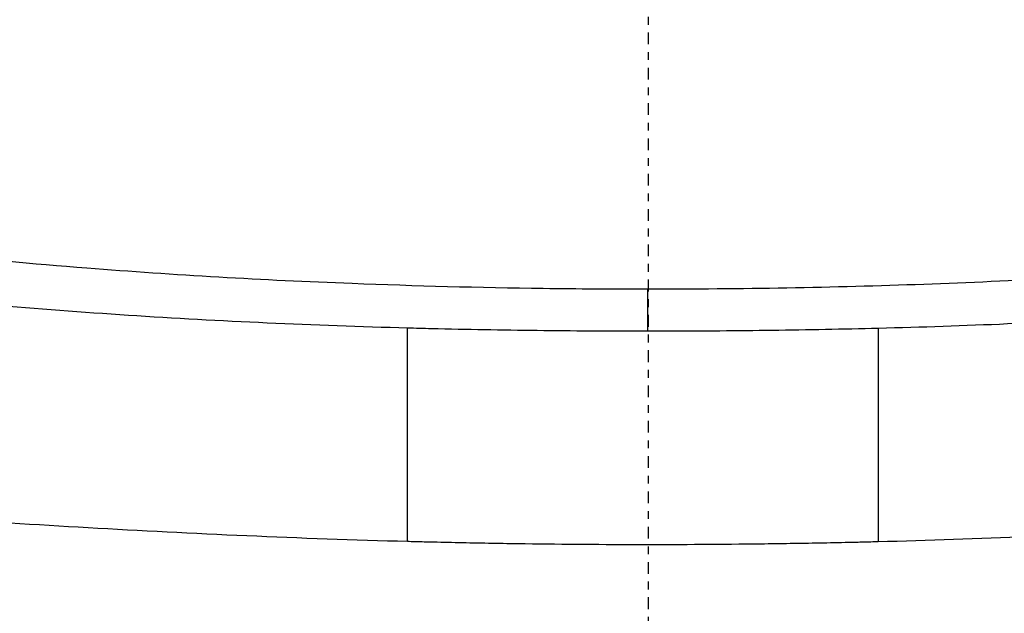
# Model space of a CAD drawing. Header units: millimetres. Extents: x 0 to 4378, y 0 to 2397.
# Tile 222 of 256: x 746 to 759, y 2207 to 2215. Entities that reach past the tile are written whole.
import ezdxf

# ---------------------------------------------------------------- set-up
doc = ezdxf.new("R2010")
doc.units = ezdxf.units.MM
doc.header["$LTSCALE"] = 0.2
doc.linetypes.add('CENTER2', pattern=[1.125, 0.75, -0.125, 0.125, -0.125])
doc.layers.add('02_Center Line', color=1, linetype='CENTER2')

# ---------------------------------------------------------------- blocks, each defined once
blk = doc.blocks.new('A$Ce3085cef')
for p, q in [((-0.009, 35.094), (-0.009, 34.554)), ((-3.068, 31.874), (-3.068, 34.595))]:
    blk.add_line(p, q)
for radius, start, end in [(86.413, 313.06048, 226.93952), (59, 311.98884, 228.01116), (57.092, 313.6982, 226.3018)]:
    blk.add_arc((0, 0), radius, start, end)
blk.add_ellipse((2.97, 14.87), major_axis=(-0.015, 45.288), ratio=0.000767, start_param=1.120257, end_param=1.185998)
for points, knots in [([(-3.068, 34.595), (-3.668, 34.611), (-4.265, 34.632), (-5.453, 34.687), (-6.043, 34.719), (-7.802, 34.834), (-8.955, 34.934), (-10.401, 35.092), (-10.72, 35.129), (-11.399, 35.212), (-11.757, 35.259), (-14.956, 35.702), (-17.555, 36.245), (-20.086, 37.001), (-20.372, 37.091), (-20.806, 37.233), (-20.951, 37.282), (-21.386, 37.431), (-21.667, 37.533), (-22.078, 37.689), (-22.214, 37.742), (-22.616, 37.902), (-22.875, 38.011), (-23.38, 38.234), (-23.623, 38.348), (-24.334, 38.698), (-24.772, 38.94), (-25.566, 39.435), (-25.923, 39.688), (-26.39, 40.07), (-26.532, 40.195), (-26.943, 40.587), (-27.18, 40.858), (-27.561, 41.401), (-27.705, 41.673), (-28.21, 43.034), (-27.932, 44.102), (-26.684, 45.435), (-26.325, 45.745), (-25.276, 46.502), (-24.509, 46.941), (-23.172, 47.563), (-22.696, 47.765), (-21.684, 48.155), (-21.147, 48.343), (-20.583, 48.524)], [0.000007, 0.000007, 0.000007, 0.000007, 0.181296, 0.181296, 0.36259, 0.36259, 0.725449, 0.725449, 0.829256, 0.829256, 0.94777, 0.94777, 1.897123, 1.897123, 2.023549, 2.023549, 2.087146, 2.087146, 2.219428, 2.219428, 2.286205, 2.286205, 2.420452, 2.420452, 2.555207, 2.555207, 2.82874, 2.82874, 3.100813, 3.100813, 3.232046, 3.232046, 3.509604, 3.509604, 3.78222, 3.78222, 4.864201, 4.864201, 5.199734, 5.199734, 5.702448, 5.702448, 5.953638, 5.953638, 6.20439, 6.20439, 6.20439, 6.20439]), ([(20.58, 48.524), (21.131, 48.348), (21.657, 48.164), (22.649, 47.783), (23.117, 47.586), (24.432, 46.979), (25.19, 46.551), (26.236, 45.814), (26.596, 45.511), (27.889, 44.186), (28.202, 43.121), (27.745, 41.768), (27.615, 41.505), (27.265, 40.97), (27.041, 40.699), (26.643, 40.301), (26.501, 40.17), (26.044, 39.782), (25.698, 39.529), (24.925, 39.032), (24.497, 38.788), (23.571, 38.319), (23.075, 38.094), (22.276, 37.767), (22.004, 37.661), (21.587, 37.507), (21.448, 37.456), (21.161, 37.355), (21.016, 37.305), (20.293, 37.063), (19.695, 36.88), (18.511, 36.552), (17.941, 36.406), (16.321, 36.026), (15.231, 35.808), (13.243, 35.469), (12.365, 35.338), (10.79, 35.135), (10.103, 35.057), (8.364, 34.883), (7.298, 34.798), (5.674, 34.699), (5.129, 34.671), (4.034, 34.624), (3.485, 34.605), (2.932, 34.591)], [0.00002, 0.00002, 0.00002, 0.00002, 0.243777, 0.243777, 0.48798, 0.48798, 0.976777, 0.976777, 1.303038, 1.303038, 2.382704, 2.382704, 2.644531, 2.644531, 2.920325, 2.920325, 3.055737, 3.055737, 3.32651, 3.32651, 3.599271, 3.599271, 3.868476, 3.868476, 4.001861, 4.001861, 4.068427, 4.068427, 4.135561, 4.135561, 4.396184, 4.396184, 4.623382, 4.623382, 5.021949, 5.021949, 5.320939, 5.320939, 5.545577, 5.545577, 5.882871, 5.882871, 6.051321, 6.051321, 6.219809, 6.219809, 6.219809, 6.219809]), ([(-20.255, 48.383), (-21.01, 48.116), (-22.192, 47.665), (-24.189, 46.586), (-24.9, 46.089), (-26.59, 44.481), (-26.831, 43.434), (-26.422, 41.958), (-26.112, 41.43), (-25.401, 40.665), (-25.124, 40.414), (-23.552, 39.188), (-21.686, 38.296), (-17.01, 36.803), (-14.253, 36.209), (-9.899, 35.616), (-8.544, 35.472), (-6.043, 35.275), (-4.914, 35.21), (-2.968, 35.135), (-2.15, 35.114), (-0.896, 35.097), (-0.455, 35.094), (-0.009, 35.094)], [-5.832325, -5.832325, -5.832325, -5.832325, -5.274421, -5.274421, -4.846437, -4.846437, -3.928454, -3.928454, -3.418934, -3.418934, -3.165574, -3.165574, -2.150485, -2.150485, -1.152487, -1.152487, -0.72343, -0.72343, -0.378701, -0.378701, -0.13356, -0.13356, -0.000001, -0.000001, -0.000001, -0.000001]), ([(-0.009, 35.094), (1.174, 35.094), (2.368, 35.115), (4.662, 35.198), (5.807, 35.26), (8.276, 35.448), (9.59, 35.582), (13.918, 36.149), (16.695, 36.728), (21.438, 38.196), (23.343, 39.077), (24.975, 40.292), (25.264, 40.541), (25.637, 40.919), (25.753, 41.047), (26.275, 41.689), (26.531, 42.216), (26.716, 43.276), (26.642, 43.801), (26.034, 45.064), (25.327, 45.788), (22.924, 47.38), (21.314, 48.008), (20.251, 48.383)], [-3.158699, -3.158699, -3.158699, -3.158699, -2.982715, -2.982715, -2.805909, -2.805909, -2.595859, -2.595859, -2.0912, -2.0912, -1.576632, -1.576632, -1.447883, -1.447883, -1.383034, -1.383034, -1.125315, -1.125315, -0.864642, -0.864642, -0.492049, -0.492049, -0.000019, -0.000019, -0.000019, -0.000019]), ([(31.28, 40.753), (31.926, 40.065), (32.244, 39.27), (31.81, 38.372), (31.795, 38.343), (31.746, 38.255), (31.712, 38.196), (31.528, 37.911), (31.337, 37.675), (30.845, 37.213), (30.55, 36.987), (29.891, 36.56), (29.534, 36.357), (28.275, 35.728), (27.225, 35.321), (25.709, 34.842), (25.393, 34.747), (24.905, 34.607), (24.74, 34.562), (24.405, 34.471), (24.234, 34.425), (23.896, 34.338), (23.73, 34.296), (23.396, 34.214), (23.23, 34.174), (22.411, 33.98), (21.727, 33.833), (20.393, 33.568), (19.748, 33.45), (18.503, 33.238), (17.906, 33.143), (15.152, 32.736), (12.845, 32.473), (9.217, 32.176), (7.982, 32.094), (5.492, 31.958), (4.214, 31.903), (2.932, 31.87)], [2.423828, 2.423828, 2.423828, 2.423828, 3.391402, 3.391402, 3.425371, 3.425371, 3.489795, 3.489795, 3.728653, 3.728653, 3.965316, 3.965316, 4.183283, 4.183283, 4.657702, 4.657702, 4.777295, 4.777295, 4.836881, 4.836881, 4.896376, 4.896376, 4.952913, 4.952913, 5.007544, 5.007544, 5.220073, 5.220073, 5.406505, 5.406505, 5.569953, 5.569953, 6.143852, 6.143852, 6.434427, 6.434427, 6.72683, 6.72683, 6.72683, 6.72683]), ([(-3.068, 31.874), (-4.439, 31.91), (-5.808, 31.972), (-8.47, 32.125), (-9.783, 32.216), (-13.644, 32.554), (-16.08, 32.851), (-19.809, 33.448), (-21.202, 33.712), (-22.656, 34.038), (-22.82, 34.075), (-24.241, 34.407), (-25.385, 34.724), (-27.165, 35.31), (-27.855, 35.57), (-28.928, 36.041), (-29.343, 36.247), (-30.266, 36.768), (-30.722, 37.087), (-31.166, 37.495), (-31.248, 37.576), (-31.438, 37.782), (-31.537, 37.908), (-31.703, 38.145), (-31.779, 38.268), (-31.839, 38.388)], [0.000007, 0.000007, 0.000007, 0.000007, 0.414147, 0.414147, 0.825596, 0.825596, 1.635283, 1.635283, 2.172697, 2.172697, 2.241989, 2.241989, 2.778153, 2.778153, 3.175709, 3.175709, 3.471349, 3.471349, 3.90974, 3.90974, 4.0185, 4.0185, 4.183321, 4.183321, 4.345382, 4.345382, 4.345382, 4.345382]), ([(-0.009, 34.554), (-0.029, 34.554), (-0.048, 34.554), (-0.068, 34.554), (-0.518, 34.555), (-0.967, 34.557), (-1.417, 34.563), (-1.866, 34.568), (-2.314, 34.576), (-2.762, 34.587), (-2.864, 34.589), (-2.966, 34.592), (-3.068, 34.595)], [0, 0, 0, 0, 0.0191249, 0.0191249, 0.0191249, 0.4594191, 0.4594191, 0.4594191, 0.8995911, 0.8995911, 0.8995911, 0.9999976, 0.9999976, 0.9999976, 0.9999976]), ([(2.932, 34.591), (2.484, 34.58), (2.033, 34.571), (1.582, 34.565), (1.137, 34.559), (0.69, 34.555), (0.244, 34.555), (0.159, 34.554), (0.075, 34.554), (-0.009, 34.554)], [0.000002, 0.000002, 0.000002, 0.000002, 0.4596165, 0.4596165, 0.4596165, 0.914072, 0.914072, 0.914072, 1, 1, 1, 1]), ([(2.932, 31.87), (2.907, 31.87), (2.875, 31.869), (2.808, 31.867), (2.777, 31.866), (2.683, 31.864), (2.621, 31.863), (2.434, 31.859), (2.309, 31.856), (1.935, 31.849), (1.685, 31.845), (0.935, 31.836), (0.434, 31.833), (-0.569, 31.833), (-1.07, 31.837), (-1.821, 31.847), (-2.07, 31.851), (-2.445, 31.859), (-2.569, 31.861), (-2.756, 31.866), (-2.819, 31.867), (-2.912, 31.87), (-2.943, 31.87), (-3.01, 31.872), (-3.042, 31.873), (-3.068, 31.874)], [0.000006, 0.000006, 0.000006, 0.000006, 0.0077656, 0.0077656, 0.0144608, 0.0144608, 0.0278513, 0.0278513, 0.0546324, 0.0546324, 0.1081958, 0.1081958, 0.2151263, 0.2151263, 0.321952, 0.321952, 0.3753541, 0.3753541, 0.4020519, 0.4020519, 0.4154008, 0.4154008, 0.4220656, 0.4220656, 0.4297877, 0.4297877, 0.4297877, 0.4297877])]:
    blk.add_open_spline(points, degree=3, knots=knots)
at = {"layer": '02_Center Line'}
blk.add_line((0, 87.413), (0, -87.413), dxfattribs=at)

msp = doc.modelspace()

# ---------------------------------------------------------------- block references
msp.add_blockref('A$Ce3085cef', (754.283, 2176.398))

doc.saveas('drawing.dxf')
